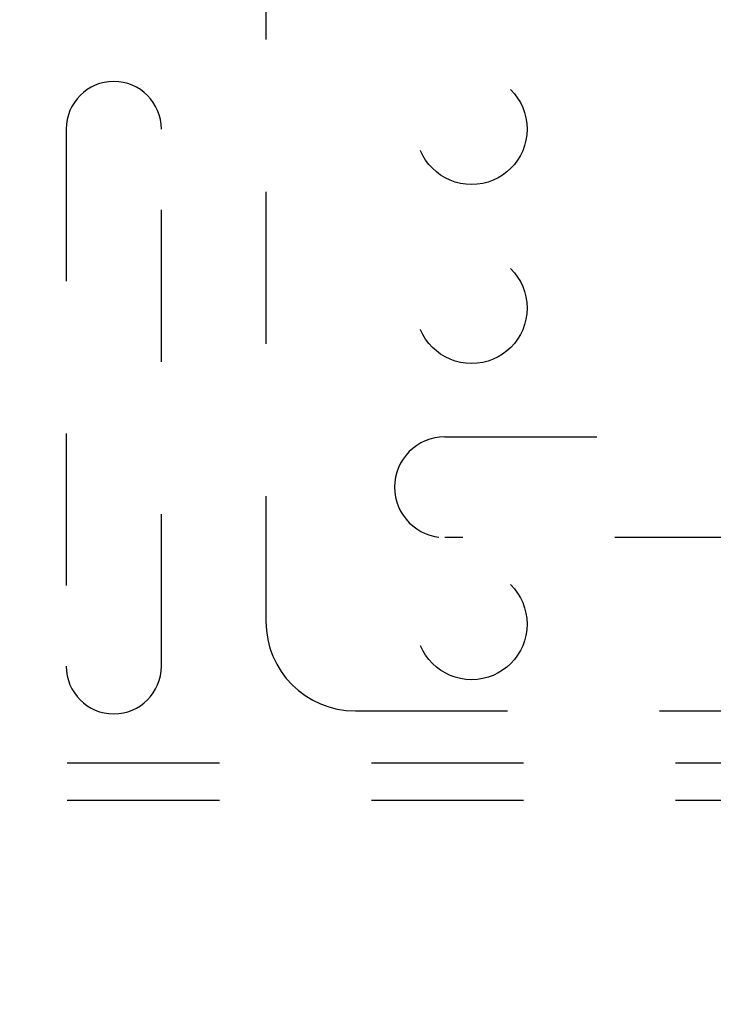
# Model space of a CAD drawing. Header units: inches. Extents: x 0 to 77.3, y 0 to 50.
# Tile 40 of 50: x 70.4 to 72.4, y 39.2 to 41.9. Entities that reach past the tile are written whole.
import ezdxf

# ---------------------------------------------------------------- set-up
doc = ezdxf.new("R2010")
doc.units = ezdxf.units.IN
doc.header["$LTSCALE"] = 4.25
doc.header["$MEASUREMENT"] = 0
doc.linetypes.add('HIDDEN', pattern=[0.2, 0.1, -0.1])
doc.layers.get('0').update_dxf_attribs({"linetype": 'CONTINUOUS'})
doc.layers.add('DEFAULT_2', color=8, linetype='HIDDEN')
doc.layers.add('DIMENSIONS', color=7, linetype='CONTINUOUS')
doc.styles.get("Standard").update_dxf_attribs({"font": 'arial.ttf'})
doc.dimstyles.new('DIMSTYLE_3', dxfattribs={"dimtxt": 0.340909, "dimasz": 0.454545, "dimexe": 0.09, "dimexo": 0.07, "dimgap": 0.0375, "dimtad": 0, "dimtih": 1, "dimtoh": 1, "dimzin": 4, "dimdsep": 46, "dimtxsty": 'Standard', "dimblk": '_FILLED', "dimblk1": '_FILLED', "dimblk2": '_FILLED', "dimcen": 0.09, "dimadec": 3, "dimazin": 1, "dimtfac": 1, "dimtdec": 3, "dimtofl": 0, "dimtmove": 0, "dimatfit": 3, "dimldrblk": '_FILLED', "dimfxl": 0, "dimtolj": 1, "dimtzin": 4, "dimarcsym": 0})

# ---------------------------------------------------------------- blocks, each defined once
blk = doc.blocks.new('_FILLED')
at = {"color": 0, "linetype": 'ByBlock'}
blk.add_solid([(0, 0), (-1, 0.2), (-1, -0.2)], dxfattribs=at)
blk = doc.blocks.new('*D12')
at = {"layer": 'DIMENSIONS', "color": 2, "linetype": 'Continuous'}
for p, q in [((66.0056, 42.1049), (76.0327, 42.1049)), ((75.6236, 42.1049), (75.6236, 40.3368)), ((75.6236, 37.3549), (75.6236, 39.1436)), ((74.8706, 37.3549), (76.0327, 37.3549))]:
    blk.add_line(p, q, dxfattribs=at)
at = {"layer": 'DIMENSIONS', "color": 2, "linetype": 'Continuous', "xscale": 0.4545454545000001, "yscale": 0.4545454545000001, "zscale": 0.4545454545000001}
for p, rotation in [((75.6236, 42.1049), 90), ((75.6236, 37.3549), 270)]:
    blk.add_blockref('_FILLED', p, dxfattribs=dict(at, rotation=rotation))
at = {"layer": 'DIMENSIONS', "color": 2, "linetype": 'Continuous', "insert": (75.6236, 40.1664), "char_height": 0.34091, "width": 0.95049, "attachment_point": 2, "line_spacing_factor": 0.9}
blk.add_mtext('4.75\\PREF', dxfattribs=at)
blk = doc.blocks.new('*D14')
at = {"layer": 'DIMENSIONS', "color": 2, "linetype": 'Continuous'}
for p, q in [((65.6874, 41.7867), (65.6874, 35.3327)), ((74.6874, 37.1797), (74.6874, 35.3327)), ((65.6874, 35.7418), (69.5538, 35.7418)), ((74.6874, 35.7418), (70.8211, 35.7418))]:
    blk.add_line(p, q, dxfattribs=at)
at = {"layer": 'DIMENSIONS', "color": 2, "linetype": 'Continuous', "xscale": 0.4545454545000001, "yscale": 0.4545454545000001, "zscale": 0.4545454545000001, "rotation": 180}
blk.add_blockref('_FILLED', (65.6874, 35.7418), dxfattribs=at)
at = {"layer": 'DIMENSIONS', "color": 2, "linetype": 'Continuous', "xscale": 0.4545454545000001, "yscale": 0.4545454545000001, "zscale": 0.4545454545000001}
blk.add_blockref('_FILLED', (74.6874, 35.7418), dxfattribs=at)
at = {"layer": 'DIMENSIONS', "color": 2, "linetype": 'Continuous', "insert": (70.1874, 35.9123), "char_height": 0.34091, "width": 0.926411, "attachment_point": 2, "line_spacing_factor": 0.9}
blk.add_mtext('9.00', dxfattribs=at)

msp = doc.modelspace()

# ---------------------------------------------------------------- linework, layer by layer
at = {"layer": 'DEFAULT_2', "color": 8, "linetype": 'HIDDEN'}
for p, q in [((71.112445, 43.979909), (71.112445, 40.229909)), ((70.554445, 41.604909), (70.554445, 40.104909)), ((70.820445, 40.104909), (70.820445, 41.604909)), ((71.612445, 40.745409), (74.212445, 40.745409)), ((74.212445, 40.464409), (71.612445, 40.464409)), ((71.362445, 39.979909), (74.612445, 39.979909)), ((73.532445, 39.833909), (57.842445, 39.833909)), ((73.532445, 39.729909), (57.842445, 39.729909))]:
    msp.add_line(p, q, dxfattribs=at)
for centre in [(71.687445, 41.605009), (71.687445, 41.105009), (71.687445, 40.222209)]:
    msp.add_circle(centre, 0.155, dxfattribs=at)
for centre, radius, start, end in [((70.687445, 41.604909), 0.133, 0, 180), ((71.612445, 40.604909), 0.1405, 90, 270), ((71.362445, 40.229909), 0.25, 180, 270), ((70.687445, 40.104909), 0.133, 180, 360)]:
    msp.add_arc(centre, radius, start, end, dxfattribs=at)

# ---------------------------------------------------------------- dimensions: what is measured, and where the dimension line sits
at = {"layer": 'DIMENSIONS', "color": 2, "linetype": 'Continuous'}
dim = msp.add_linear_dim(base=(75.623619, 42.104909), p1=(74.800627, 37.354909), p2=(65.935627, 42.104909), angle=90, text='<>\\PREF', dimstyle='DIMSTYLE_3', dxfattribs=at)
dim.commit()
dim.dimension.update_dxf_attribs({"geometry": '*D12', "text_midpoint": (75.623619, 39.740235), "dimtype": 160})
dim = msp.add_linear_dim(base=(65.687445, 35.741812), p1=(74.687445, 37.249727), p2=(65.687445, 41.856727), angle=180, dimstyle='DIMSTYLE_3', dxfattribs=at)
dim.commit()
dim.dimension.update_dxf_attribs({"geometry": '*D14', "text_midpoint": (70.186369, 35.739909), "dimtype": 160})

doc.saveas('drawing.dxf')
